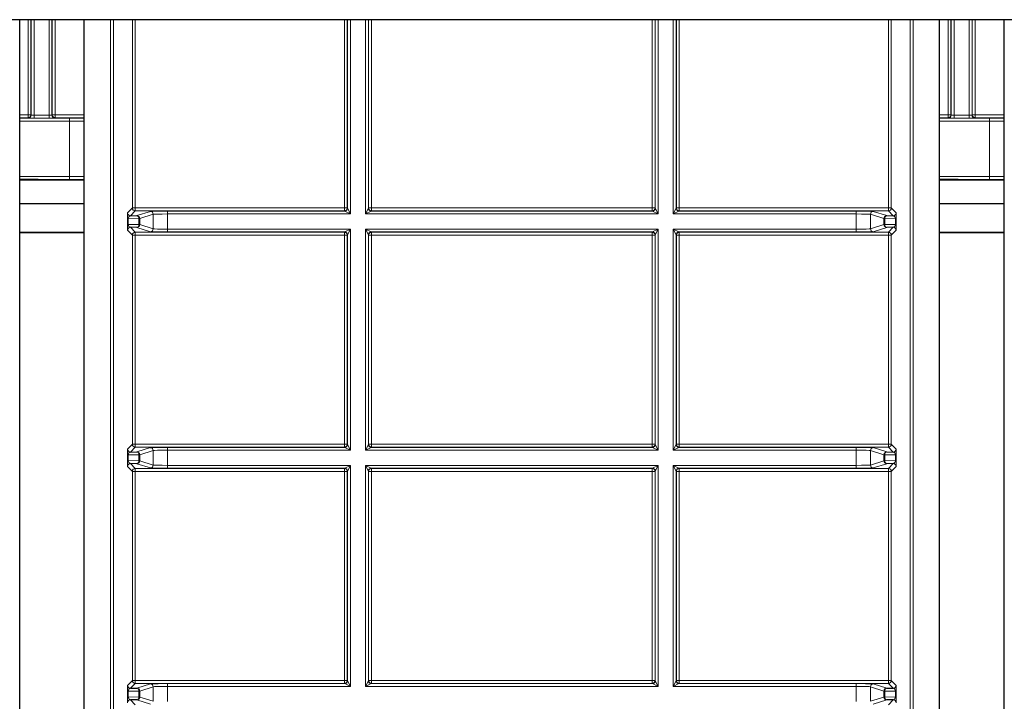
# Model space of a CAD drawing. Header units: millimetres. Extents: x 5 to 418, y 2 to 292.
# Tile 74 of 93: x 324 to 335, y 98 to 106. Entities that reach past the tile are written whole.
import ezdxf

# ---------------------------------------------------------------- set-up
doc = ezdxf.new("R2010")
doc.units = ezdxf.units.MM

msp = doc.modelspace()

# ---------------------------------------------------------------- linework, layer by layer
at = {"color": 7, "linetype": 'Continuous', "lineweight": 25}
for p, q in [((340.7626, 106.2237), (314.9293, 106.2237)), ((323.5049, 89.7818), (323.5049, 106.2237)), ((324.2562, 89.7818), (324.2562, 106.2237)), ((334.2129, 89.7818), (334.2129, 106.2237)), ((334.9676, 89.7818), (334.9676, 106.2237)), ((323.5049, 104.3599), (324.2562, 104.3599)), ((334.2129, 104.3599), (334.9676, 104.3599)), ((323.5049, 104.0824), (324.2562, 104.0824)), ((334.2129, 104.0824), (334.9676, 104.0824)), ((324.7934, 103.9413), (324.8687, 103.9426)), ((333.6005, 103.9426), (333.6757, 103.9413)), ((324.2562, 103.7457), (323.5049, 103.7457)), ((324.2562, 103.7433), (323.5049, 103.7433)), ((324.8687, 103.8056), (324.7934, 103.8069)), ((333.6757, 103.8069), (333.6005, 103.8056)), ((334.9676, 103.7457), (334.2129, 103.7457)), ((334.9676, 103.7433), (334.2129, 103.7433)), ((324.7934, 101.1913), (324.8687, 101.1926)), ((333.6005, 101.1926), (333.6757, 101.1913)), ((324.8687, 101.0556), (324.7934, 101.0569)), ((333.6757, 101.0569), (333.6005, 101.0556)), ((324.7934, 98.4413), (324.8687, 98.4426)), ((333.6005, 98.4426), (333.6757, 98.4413)), ((324.8687, 98.3056), (324.7934, 98.3069)), ((333.6757, 98.3069), (333.6005, 98.3056))]:
    msp.add_line(p, q, dxfattribs=at)
at = {"color": 7, "linetype": 'Continuous', "lineweight": 18}
for p, q in [((323.6018, 105.1152), (323.6018, 106.2237)), ((323.6351, 106.2237), (323.6351, 105.1152)), ((323.6384, 105.1119), (323.6384, 106.2237)), ((323.6717, 106.2237), (323.6717, 105.1108)), ((323.8475, 105.1108), (323.8475, 106.2237)), ((323.8808, 106.2237), (323.8808, 105.1119)), ((323.884, 105.1152), (323.884, 106.2237)), ((323.9173, 106.2237), (323.9173, 105.1152)), ((324.5626, 89.9938), (324.5626, 106.2237)), ((324.5959, 106.2237), (324.5959, 90.0604)), ((324.8173, 104.0318), (324.8173, 106.2237)), ((324.8507, 106.2237), (324.8507, 104.0318)), ((327.2852, 104.0318), (327.2852, 106.2237)), ((327.3185, 106.2237), (327.3185, 104.0318)), ((327.3217, 104.0286), (327.3217, 106.2237)), ((327.355, 106.2237), (327.355, 103.962)), ((327.5308, 103.962), (327.5308, 106.2237)), ((327.5641, 106.2237), (327.5641, 104.0286)), ((327.5673, 104.0318), (327.5673, 106.2237)), ((327.6007, 106.2237), (327.6007, 104.0318)), ((330.8685, 104.0318), (330.8685, 106.2237)), ((330.9018, 106.2237), (330.9018, 104.0318)), ((330.905, 104.0286), (330.905, 106.2237)), ((330.9384, 106.2237), (330.9384, 103.962)), ((331.1141, 103.962), (331.1141, 106.2237)), ((331.1474, 106.2237), (331.1474, 104.0286)), ((331.1507, 104.0318), (331.1507, 106.2237)), ((331.184, 106.2237), (331.184, 104.0318)), ((333.6185, 104.0318), (333.6185, 106.2237)), ((333.6518, 106.2237), (333.6518, 104.0318)), ((333.8732, 90.0604), (333.8732, 106.2237)), ((333.9066, 106.2237), (333.9066, 89.9938)), ((334.3132, 105.1152), (334.3132, 106.2237)), ((334.3465, 106.2237), (334.3465, 105.1152)), ((334.3498, 105.1119), (334.3498, 106.2237)), ((334.3831, 106.2237), (334.3831, 105.1108)), ((334.5588, 105.1108), (334.5588, 106.2237)), ((334.5922, 106.2237), (334.5922, 105.1119)), ((334.5954, 105.1152), (334.5954, 106.2237)), ((334.6287, 106.2237), (334.6287, 105.1152)), ((323.5049, 105.1152), (323.6018, 105.1152)), ((323.6018, 105.0818), (323.5049, 105.0818)), ((323.6018, 105.0818), (323.6018, 105.1152)), ((323.6018, 105.1152), (323.6351, 105.1152)), ((323.605, 105.0786), (323.6018, 105.0818)), ((323.6351, 105.1152), (323.6384, 105.1119)), ((323.6717, 105.1108), (323.6717, 105.0775)), ((323.6717, 105.1108), (323.8475, 105.1108)), ((323.8475, 105.0775), (323.6717, 105.0775)), ((323.8475, 105.1108), (323.8475, 105.0775)), ((323.8808, 105.1119), (323.884, 105.1152)), ((323.884, 105.1152), (323.9173, 105.1152)), ((323.9173, 105.0818), (323.9141, 105.0786)), ((323.9173, 105.0818), (323.9173, 105.1152)), ((323.9173, 105.1152), (324.2562, 105.1152)), ((324.2562, 105.0818), (323.9173, 105.0818)), ((324.0855, 105.0772), (324.2562, 105.0772)), ((324.0855, 105.0772), (324.0855, 105.0438)), ((324.0855, 105.0438), (324.0855, 104.3984)), ((324.2562, 105.0438), (324.0855, 105.0438)), ((334.2129, 105.1152), (334.3132, 105.1152)), ((334.3132, 105.0818), (334.2129, 105.0818)), ((334.3132, 105.0818), (334.3132, 105.1152)), ((334.3132, 105.1152), (334.3465, 105.1152)), ((334.3164, 105.0786), (334.3132, 105.0818)), ((334.3465, 105.1152), (334.3498, 105.1119)), ((334.3831, 105.1108), (334.3831, 105.0775)), ((334.3831, 105.1108), (334.5588, 105.1108)), ((334.5588, 105.0775), (334.3831, 105.0775)), ((334.5588, 105.1108), (334.5588, 105.0775)), ((334.5922, 105.1119), (334.5954, 105.1152)), ((334.5954, 105.1152), (334.6287, 105.1152)), ((334.6287, 105.0818), (334.6255, 105.0786)), ((334.6287, 105.0818), (334.6287, 105.1152)), ((334.6287, 105.1152), (334.9676, 105.1152)), ((334.9676, 105.0818), (334.6287, 105.0818)), ((334.7969, 105.0772), (334.9676, 105.0772)), ((334.7969, 105.0772), (334.7969, 105.0438)), ((334.7969, 105.0438), (334.7969, 104.3984)), ((334.9676, 105.0438), (334.7969, 105.0438)), ((324.0855, 104.3984), (324.0855, 104.3651)), ((324.0855, 104.3984), (324.2562, 104.3984)), ((324.2562, 104.3651), (324.0855, 104.3651)), ((334.7969, 104.3984), (334.7969, 104.3651)), ((334.7969, 104.3984), (334.9676, 104.3984)), ((334.9676, 104.3651), (334.7969, 104.3651)), ((324.7601, 103.9746), (324.8173, 104.0318)), ((324.8507, 103.9985), (324.7934, 103.9413)), ((324.8173, 104.0318), (324.8507, 104.0318)), ((324.8507, 103.9985), (324.8507, 104.0318)), ((324.8507, 104.0318), (327.2852, 104.0318)), ((327.2852, 103.9985), (324.8507, 103.9985)), ((324.8687, 103.9426), (325.0259, 103.992)), ((325.2256, 103.9953), (327.2884, 103.9953)), ((325.2256, 103.962), (325.2256, 103.9953)), ((327.2852, 103.9985), (327.2852, 104.0318)), ((327.2852, 104.0318), (327.3185, 104.0318)), ((327.2884, 103.9953), (327.2852, 103.9985)), ((327.355, 103.962), (327.2884, 103.9953)), ((327.3185, 104.0318), (327.3217, 104.0286)), ((327.3217, 104.0286), (327.355, 103.962)), ((327.5308, 103.962), (327.5641, 104.0286)), ((327.5974, 103.9953), (327.5308, 103.962)), ((327.5641, 104.0286), (327.5673, 104.0318)), ((327.5673, 104.0318), (327.6007, 104.0318)), ((327.6007, 103.9985), (327.5974, 103.9953)), ((327.5974, 103.9953), (330.8717, 103.9953)), ((327.6007, 104.0318), (330.8685, 104.0318)), ((327.6007, 104.0318), (327.6007, 103.9985)), ((330.8685, 103.9985), (327.6007, 103.9985)), ((330.8685, 104.0318), (330.8685, 103.9985)), ((330.8685, 104.0318), (330.9018, 104.0318)), ((330.8717, 103.9953), (330.8685, 103.9985)), ((330.9384, 103.962), (330.8717, 103.9953)), ((330.9018, 104.0318), (330.905, 104.0286)), ((330.905, 104.0286), (330.9384, 103.962)), ((331.1141, 103.962), (331.1474, 104.0286)), ((331.1808, 103.9953), (331.1141, 103.962)), ((331.1474, 104.0286), (331.1507, 104.0318)), ((331.1507, 104.0318), (331.184, 104.0318)), ((331.184, 103.9985), (331.1808, 103.9953)), ((331.1808, 103.9953), (333.2436, 103.9953)), ((331.184, 104.0318), (331.184, 103.9985)), ((331.184, 104.0318), (333.6185, 104.0318)), ((333.6185, 103.9985), (331.184, 103.9985)), ((333.2436, 103.9953), (333.2436, 103.962)), ((333.4433, 103.992), (333.6005, 103.9426)), ((333.6185, 104.0318), (333.6185, 103.9985)), ((333.6185, 104.0318), (333.6518, 104.0318)), ((333.6757, 103.9413), (333.6185, 103.9985)), ((333.6518, 104.0318), (333.709, 103.9746)), ((324.7585, 103.8411), (324.7585, 103.9071)), ((324.7585, 103.9071), (324.7682, 103.9071)), ((324.8922, 103.9093), (324.7682, 103.9071)), ((324.7682, 103.9071), (324.7682, 103.8411)), ((324.8922, 103.8389), (324.8922, 103.9093)), ((324.9019, 103.9093), (324.8922, 103.9093)), ((325.0592, 103.9587), (324.9019, 103.9093)), ((324.9019, 103.9093), (324.9019, 103.8389)), ((325.0592, 103.7895), (325.0592, 103.9587)), ((325.2256, 103.962), (325.2256, 103.7862)), ((327.355, 103.962), (325.2256, 103.962)), ((330.9384, 103.962), (327.5308, 103.962)), ((333.2436, 103.962), (331.1141, 103.962)), ((333.2436, 103.7862), (333.2436, 103.962)), ((333.5672, 103.9093), (333.41, 103.9587)), ((333.41, 103.9587), (333.41, 103.7895)), ((333.5769, 103.9093), (333.5672, 103.9093)), ((333.5672, 103.8389), (333.5672, 103.9093)), ((333.5769, 103.9093), (333.5769, 103.8389)), ((333.7009, 103.9071), (333.5769, 103.9093)), ((333.7009, 103.8411), (333.7009, 103.9071)), ((333.7009, 103.9071), (333.7107, 103.9071)), ((333.7107, 103.9071), (333.7107, 103.8411)), ((324.7585, 103.8411), (324.7682, 103.8411)), ((324.8173, 103.7163), (324.7601, 103.7735)), ((324.7682, 103.8411), (324.8922, 103.8389)), ((324.7934, 103.8069), (324.8507, 103.7497)), ((324.8507, 103.7497), (327.2852, 103.7497)), ((324.8507, 103.7163), (324.8507, 103.7497)), ((325.0259, 103.7562), (324.8687, 103.8056)), ((324.9019, 103.8389), (324.8922, 103.8389)), ((324.9019, 103.8389), (325.0592, 103.7895)), ((325.2256, 103.7862), (325.2256, 103.7529)), ((325.2256, 103.7862), (327.355, 103.7862)), ((327.2884, 103.7529), (325.2256, 103.7529)), ((327.2852, 103.7497), (327.2884, 103.7529)), ((327.2852, 103.7163), (327.2852, 103.7497)), ((327.2884, 103.7529), (327.355, 103.7862)), ((327.355, 103.7862), (327.3217, 103.7195)), ((327.355, 103.7862), (327.355, 101.212)), ((327.5308, 103.7862), (330.9384, 103.7862)), ((327.5308, 101.212), (327.5308, 103.7862)), ((327.5641, 103.7195), (327.5308, 103.7862)), ((327.5308, 103.7862), (327.5974, 103.7529)), ((330.8717, 103.7529), (327.5974, 103.7529)), ((327.5974, 103.7529), (327.6007, 103.7497)), ((327.6007, 103.7497), (330.8685, 103.7497)), ((327.6007, 103.7163), (327.6007, 103.7497)), ((330.8685, 103.7497), (330.8717, 103.7529)), ((330.8685, 103.7163), (330.8685, 103.7497)), ((330.8717, 103.7529), (330.9384, 103.7862)), ((330.9384, 103.7862), (330.905, 103.7195)), ((330.9384, 103.7862), (330.9384, 101.212)), ((331.1141, 103.7862), (333.2436, 103.7862)), ((331.1141, 101.212), (331.1141, 103.7862)), ((331.1474, 103.7195), (331.1141, 103.7862)), ((331.1141, 103.7862), (331.1808, 103.7529)), ((331.1808, 103.7529), (331.184, 103.7497)), ((333.2436, 103.7529), (331.1808, 103.7529)), ((331.184, 103.7497), (333.6185, 103.7497)), ((331.184, 103.7497), (331.184, 103.7163)), ((333.2436, 103.7529), (333.2436, 103.7862)), ((333.41, 103.7895), (333.5672, 103.8389)), ((333.6005, 103.8056), (333.4433, 103.7562)), ((333.5769, 103.8389), (333.5672, 103.8389)), ((333.5769, 103.8389), (333.7009, 103.8411)), ((333.6185, 103.7497), (333.6757, 103.8069)), ((333.6185, 103.7497), (333.6185, 103.7163)), ((333.709, 103.7735), (333.6518, 103.7163)), ((333.7009, 103.8411), (333.7107, 103.8411)), ((324.8173, 101.2818), (324.8173, 103.7163)), ((324.8173, 103.7163), (324.8507, 103.7163)), ((324.8507, 103.7163), (324.8507, 101.2818)), ((327.2852, 103.7163), (324.8507, 103.7163)), ((327.2852, 101.2818), (327.2852, 103.7163)), ((327.2852, 103.7163), (327.3185, 103.7163)), ((327.3217, 103.7195), (327.3185, 103.7163)), ((327.3185, 103.7163), (327.3185, 101.2818)), ((327.3217, 101.2786), (327.3217, 103.7195)), ((327.5641, 103.7195), (327.5641, 101.2786)), ((327.5673, 103.7163), (327.5641, 103.7195)), ((327.5673, 101.2818), (327.5673, 103.7163)), ((327.5673, 103.7163), (327.6007, 103.7163)), ((327.6007, 103.7163), (327.6007, 101.2818)), ((330.8685, 103.7163), (327.6007, 103.7163)), ((330.8685, 101.2818), (330.8685, 103.7163)), ((330.8685, 103.7163), (330.9018, 103.7163)), ((330.905, 103.7195), (330.9018, 103.7163)), ((330.9018, 103.7163), (330.9018, 101.2818)), ((330.905, 101.2786), (330.905, 103.7195)), ((331.1474, 103.7195), (331.1474, 101.2786)), ((331.1507, 103.7163), (331.1474, 103.7195)), ((331.1507, 101.2818), (331.1507, 103.7163)), ((331.1507, 103.7163), (331.184, 103.7163)), ((331.184, 103.7163), (331.184, 101.2818)), ((333.6185, 103.7163), (331.184, 103.7163)), ((333.6185, 101.2818), (333.6185, 103.7163)), ((333.6185, 103.7163), (333.6518, 103.7163)), ((333.6518, 103.7163), (333.6518, 101.2818)), ((324.7601, 101.2246), (324.8173, 101.2818)), ((324.8507, 101.2485), (324.7934, 101.1913)), ((324.8173, 101.2818), (324.8507, 101.2818)), ((324.8507, 101.2485), (324.8507, 101.2818)), ((324.8507, 101.2818), (327.2852, 101.2818)), ((327.2852, 101.2485), (324.8507, 101.2485)), ((324.8687, 101.1926), (325.0259, 101.242)), ((325.2256, 101.2453), (327.2884, 101.2453)), ((325.2256, 101.212), (325.2256, 101.2453)), ((327.2852, 101.2485), (327.2852, 101.2818)), ((327.2852, 101.2818), (327.3185, 101.2818)), ((327.2884, 101.2453), (327.2852, 101.2485)), ((327.355, 101.212), (327.2884, 101.2453)), ((327.3185, 101.2818), (327.3217, 101.2786)), ((327.3217, 101.2786), (327.355, 101.212)), ((327.5308, 101.212), (327.5641, 101.2786)), ((327.5974, 101.2453), (327.5308, 101.212)), ((327.5641, 101.2786), (327.5673, 101.2818)), ((327.5673, 101.2818), (327.6007, 101.2818)), ((327.6007, 101.2485), (327.5974, 101.2453)), ((327.5974, 101.2453), (330.8717, 101.2453)), ((327.6007, 101.2485), (327.6007, 101.2818)), ((327.6007, 101.2818), (330.8685, 101.2818)), ((330.8685, 101.2485), (327.6007, 101.2485)), ((330.8685, 101.2485), (330.8685, 101.2818)), ((330.8685, 101.2818), (330.9018, 101.2818)), ((330.8717, 101.2453), (330.8685, 101.2485)), ((330.9384, 101.212), (330.8717, 101.2453)), ((330.9018, 101.2818), (330.905, 101.2786)), ((330.905, 101.2786), (330.9384, 101.212)), ((331.1141, 101.212), (331.1474, 101.2786)), ((331.1808, 101.2453), (331.1141, 101.212)), ((331.1474, 101.2786), (331.1507, 101.2818)), ((331.1507, 101.2818), (331.184, 101.2818)), ((331.184, 101.2485), (331.1808, 101.2453)), ((331.1808, 101.2453), (333.2436, 101.2453)), ((331.184, 101.2818), (333.6185, 101.2818)), ((331.184, 101.2818), (331.184, 101.2485)), ((333.6185, 101.2485), (331.184, 101.2485)), ((333.2436, 101.2453), (333.2436, 101.212)), ((333.4433, 101.242), (333.6005, 101.1926)), ((333.6185, 101.2818), (333.6185, 101.2485)), ((333.6185, 101.2818), (333.6518, 101.2818)), ((333.6757, 101.1913), (333.6185, 101.2485)), ((333.6518, 101.2818), (333.709, 101.2246)), ((324.7585, 101.0911), (324.7585, 101.1571)), ((324.7585, 101.1571), (324.7682, 101.1571)), ((324.8922, 101.1593), (324.7682, 101.1571)), ((324.7682, 101.1571), (324.7682, 101.0911)), ((324.8922, 101.0889), (324.8922, 101.1593)), ((324.9019, 101.1593), (324.8922, 101.1593)), ((325.0592, 101.2087), (324.9019, 101.1593)), ((324.9019, 101.1593), (324.9019, 101.0889)), ((325.0592, 101.0395), (325.0592, 101.2087)), ((325.2256, 101.212), (325.2256, 101.0362)), ((327.355, 101.212), (325.2256, 101.212)), ((330.9384, 101.212), (327.5308, 101.212)), ((333.2436, 101.212), (331.1141, 101.212)), ((333.2436, 101.0362), (333.2436, 101.212)), ((333.5672, 101.1593), (333.41, 101.2087)), ((333.41, 101.2087), (333.41, 101.0395)), ((333.5769, 101.1593), (333.5672, 101.1593)), ((333.5672, 101.0889), (333.5672, 101.1593)), ((333.5769, 101.1593), (333.5769, 101.0889)), ((333.7009, 101.1571), (333.5769, 101.1593)), ((333.7009, 101.1571), (333.7107, 101.1571)), ((333.7009, 101.0911), (333.7009, 101.1571)), ((333.7107, 101.1571), (333.7107, 101.0911)), ((324.7585, 101.0911), (324.7682, 101.0911)), ((324.8173, 100.9663), (324.7601, 101.0235)), ((324.7682, 101.0911), (324.8922, 101.0889)), ((324.7934, 101.0569), (324.8507, 100.9997)), ((324.8507, 100.9997), (327.2852, 100.9997)), ((324.8507, 100.9663), (324.8507, 100.9997)), ((325.0259, 101.0062), (324.8687, 101.0556)), ((324.9019, 101.0889), (324.8922, 101.0889)), ((324.9019, 101.0889), (325.0592, 101.0395)), ((325.2256, 101.0362), (325.2256, 101.0029)), ((325.2256, 101.0362), (327.355, 101.0362)), ((327.2884, 101.0029), (325.2256, 101.0029)), ((327.2852, 100.9997), (327.2884, 101.0029)), ((327.2852, 100.9663), (327.2852, 100.9997)), ((327.2884, 101.0029), (327.355, 101.0362)), ((327.355, 101.0362), (327.3217, 100.9695)), ((327.355, 101.0362), (327.355, 98.462)), ((327.5308, 101.0362), (330.9384, 101.0362)), ((327.5308, 98.462), (327.5308, 101.0362)), ((327.5641, 100.9695), (327.5308, 101.0362)), ((327.5308, 101.0362), (327.5974, 101.0029)), ((330.8717, 101.0029), (327.5974, 101.0029)), ((327.5974, 101.0029), (327.6007, 100.9997)), ((327.6007, 100.9997), (330.8685, 100.9997)), ((327.6007, 100.9663), (327.6007, 100.9997)), ((330.8685, 100.9997), (330.8717, 101.0029)), ((330.8685, 100.9663), (330.8685, 100.9997)), ((330.8717, 101.0029), (330.9384, 101.0362)), ((330.9384, 101.0362), (330.905, 100.9695)), ((330.9384, 101.0362), (330.9384, 98.462)), ((331.1141, 101.0362), (333.2436, 101.0362)), ((331.1141, 98.462), (331.1141, 101.0362)), ((331.1474, 100.9695), (331.1141, 101.0362)), ((331.1141, 101.0362), (331.1808, 101.0029)), ((331.1808, 101.0029), (331.184, 100.9997)), ((333.2436, 101.0029), (331.1808, 101.0029)), ((331.184, 100.9997), (333.6185, 100.9997)), ((331.184, 100.9997), (331.184, 100.9663)), ((333.2436, 101.0029), (333.2436, 101.0362)), ((333.41, 101.0395), (333.5672, 101.0889)), ((333.6005, 101.0556), (333.4433, 101.0062)), ((333.5769, 101.0889), (333.5672, 101.0889)), ((333.5769, 101.0889), (333.7009, 101.0911)), ((333.6185, 100.9997), (333.6757, 101.0569)), ((333.6185, 100.9997), (333.6185, 100.9663)), ((333.709, 101.0235), (333.6518, 100.9663)), ((333.7009, 101.0911), (333.7107, 101.0911)), ((324.8173, 98.5318), (324.8173, 100.9663)), ((324.8173, 100.9663), (324.8507, 100.9663)), ((324.8507, 100.9663), (324.8507, 98.5318)), ((327.2852, 100.9663), (324.8507, 100.9663)), ((327.2852, 98.5318), (327.2852, 100.9663)), ((327.2852, 100.9663), (327.3185, 100.9663)), ((327.3217, 100.9695), (327.3185, 100.9663)), ((327.3185, 100.9663), (327.3185, 98.5318)), ((327.3217, 98.5286), (327.3217, 100.9695)), ((327.5641, 100.9695), (327.5641, 98.5286)), ((327.5673, 100.9663), (327.5641, 100.9695)), ((327.5673, 98.5318), (327.5673, 100.9663)), ((327.5673, 100.9663), (327.6007, 100.9663)), ((327.6007, 100.9663), (327.6007, 98.5318)), ((330.8685, 100.9663), (327.6007, 100.9663)), ((330.8685, 98.5318), (330.8685, 100.9663)), ((330.8685, 100.9663), (330.9018, 100.9663)), ((330.905, 100.9695), (330.9018, 100.9663)), ((330.9018, 100.9663), (330.9018, 98.5318)), ((330.905, 98.5286), (330.905, 100.9695)), ((331.1474, 100.9695), (331.1474, 98.5286)), ((331.1507, 100.9663), (331.1474, 100.9695)), ((331.1507, 98.5318), (331.1507, 100.9663)), ((331.1507, 100.9663), (331.184, 100.9663)), ((331.184, 100.9663), (331.184, 98.5318)), ((333.6185, 100.9663), (331.184, 100.9663)), ((333.6185, 98.5318), (333.6185, 100.9663)), ((333.6185, 100.9663), (333.6518, 100.9663)), ((333.6518, 100.9663), (333.6518, 98.5318)), ((324.7601, 98.4746), (324.8173, 98.5318)), ((324.8507, 98.4985), (324.7934, 98.4413)), ((324.8173, 98.5318), (324.8507, 98.5318)), ((324.8507, 98.4985), (324.8507, 98.5318)), ((324.8507, 98.5318), (327.2852, 98.5318)), ((327.2852, 98.4985), (324.8507, 98.4985)), ((324.8687, 98.4426), (325.0259, 98.492)), ((325.2256, 98.4953), (327.2884, 98.4953)), ((325.2256, 98.462), (325.2256, 98.4953)), ((327.2852, 98.4985), (327.2852, 98.5318)), ((327.2852, 98.5318), (327.3185, 98.5318)), ((327.2884, 98.4953), (327.2852, 98.4985)), ((327.355, 98.462), (327.2884, 98.4953)), ((327.3185, 98.5318), (327.3217, 98.5286)), ((327.3217, 98.5286), (327.355, 98.462)), ((327.5308, 98.462), (327.5641, 98.5286)), ((327.5974, 98.4953), (327.5308, 98.462)), ((327.5641, 98.5286), (327.5673, 98.5318)), ((327.5673, 98.5318), (327.6007, 98.5318)), ((327.6007, 98.4985), (327.5974, 98.4953)), ((327.5974, 98.4953), (330.8717, 98.4953)), ((327.6007, 98.4985), (327.6007, 98.5318)), ((327.6007, 98.5318), (330.8685, 98.5318)), ((330.8685, 98.4985), (327.6007, 98.4985)), ((330.8685, 98.4985), (330.8685, 98.5318)), ((330.8685, 98.5318), (330.9018, 98.5318)), ((330.8717, 98.4953), (330.8685, 98.4985)), ((330.9384, 98.462), (330.8717, 98.4953)), ((330.9018, 98.5318), (330.905, 98.5286)), ((330.905, 98.5286), (330.9384, 98.462)), ((331.1141, 98.462), (331.1474, 98.5286)), ((331.1808, 98.4953), (331.1141, 98.462)), ((331.1474, 98.5286), (331.1507, 98.5318)), ((331.1507, 98.5318), (331.184, 98.5318)), ((331.184, 98.4985), (331.1808, 98.4953)), ((331.1808, 98.4953), (333.2436, 98.4953)), ((331.184, 98.5318), (331.184, 98.4985)), ((331.184, 98.5318), (333.6185, 98.5318)), ((333.6185, 98.4985), (331.184, 98.4985)), ((333.2436, 98.4953), (333.2436, 98.462)), ((333.4433, 98.492), (333.6005, 98.4426)), ((333.6185, 98.5318), (333.6185, 98.4985)), ((333.6185, 98.5318), (333.6518, 98.5318)), ((333.6757, 98.4413), (333.6185, 98.4985)), ((333.6518, 98.5318), (333.709, 98.4746)), ((324.7585, 98.3411), (324.7585, 98.4071)), ((324.7585, 98.4071), (324.7682, 98.4071)), ((324.8922, 98.4093), (324.7682, 98.4071)), ((324.7682, 98.4071), (324.7682, 98.3411)), ((324.8922, 98.3389), (324.8922, 98.4093)), ((324.9019, 98.4093), (324.8922, 98.4093)), ((325.0592, 98.4587), (324.9019, 98.4093)), ((324.9019, 98.4093), (324.9019, 98.3389)), ((325.0592, 98.2895), (325.0592, 98.4587)), ((325.2256, 98.462), (325.2256, 98.2862)), ((327.355, 98.462), (325.2256, 98.462)), ((330.9384, 98.462), (327.5308, 98.462)), ((333.2436, 98.462), (331.1141, 98.462)), ((333.2436, 98.2862), (333.2436, 98.462)), ((333.5672, 98.4093), (333.41, 98.4587)), ((333.41, 98.4587), (333.41, 98.2895)), ((333.5769, 98.4093), (333.5672, 98.4093)), ((333.5672, 98.3389), (333.5672, 98.4093)), ((333.7009, 98.4071), (333.5769, 98.4093)), ((333.5769, 98.4093), (333.5769, 98.3389)), ((333.7009, 98.4071), (333.7107, 98.4071)), ((333.7009, 98.3411), (333.7009, 98.4071)), ((333.7107, 98.4071), (333.7107, 98.3411)), ((324.7585, 98.3411), (324.7682, 98.3411)), ((324.7682, 98.3411), (324.8922, 98.3389)), ((324.7934, 98.3069), (324.8507, 98.2497)), ((325.0259, 98.2562), (324.8687, 98.3056)), ((324.9019, 98.3389), (324.8922, 98.3389)), ((324.9019, 98.3389), (325.0592, 98.2895)), ((333.41, 98.2895), (333.5672, 98.3389)), ((333.6005, 98.3056), (333.4433, 98.2562)), ((333.5769, 98.3389), (333.5672, 98.3389)), ((333.5769, 98.3389), (333.7009, 98.3411)), ((333.6185, 98.2497), (333.6757, 98.3069)), ((333.7009, 98.3411), (333.7107, 98.3411))]:
    msp.add_line(p, q, dxfattribs=at)
for centre, radius, start, end in [((323.6018, 105.1152), 0.0333, 270.02044, 359.97956), ((323.605, 105.112), 0.0333, 270.02044, 359.97956), ((323.9141, 105.112), 0.0333, 180.02044, 269.97956), ((323.9173, 105.1152), 0.0333, 180.02044, 269.97956), ((334.3132, 105.1152), 0.0333, 270.02044, 359.97956), ((334.3164, 105.112), 0.0333, 270.02044, 359.97956), ((334.6255, 105.112), 0.0333, 180.02044, 269.97956), ((334.6287, 105.1152), 0.0333, 180.02044, 269.97956), ((324.7935, 103.9746), 0.0333, 180.02044, 269.97956), ((324.8507, 104.0318), 0.0333, 180.02044, 269.97956), ((325.0258, 103.9586), 0.0333, 0.02519, 89.89526), ((327.2851, 104.0318), 0.0333, 270.02044, 359.97956), ((327.2884, 104.0286), 0.0333, 270.02044, 359.97956), ((327.5975, 104.0286), 0.0333, 180.02044, 269.97956), ((327.6007, 104.0318), 0.0333, 180.02044, 269.97956), ((330.8685, 104.0318), 0.0333, 270.02044, 359.97956), ((330.8717, 104.0286), 0.0333, 270.02044, 359.97956), ((331.1808, 104.0286), 0.0333, 180.02044, 269.97956), ((331.184, 104.0318), 0.0333, 180.02044, 269.97956), ((333.4433, 103.9586), 0.0333, 90.10474, 179.97481), ((333.6185, 104.0318), 0.0333, 270.02044, 359.97956), ((333.6757, 103.9746), 0.0333, 270.02044, 359.97956), ((324.8623, 103.9131), 0.0302, 352.77494, 77.76207), ((324.8686, 103.9093), 0.0333, 0.02519, 89.89526), ((333.6005, 103.9093), 0.0333, 90.10474, 179.97481), ((333.6069, 103.9131), 0.0302, 102.23793, 187.22506), ((324.7935, 103.7735), 0.0333, 90.02044, 179.97956), ((324.8507, 103.7163), 0.0333, 90.02044, 179.97956), ((324.8623, 103.8351), 0.0302, 282.23793, 7.22506), ((324.8686, 103.8389), 0.0333, 270.10474, 359.97481), ((325.0258, 103.7895), 0.0333, 270.10474, 359.97481), ((327.2851, 103.7163), 0.0333, 0.02044, 89.97956), ((327.2884, 103.7195), 0.0333, 0.02044, 89.97956), ((327.5975, 103.7195), 0.0333, 90.02044, 179.97956), ((327.6007, 103.7163), 0.0333, 90.02044, 179.97956), ((330.8685, 103.7163), 0.0333, 0.02044, 89.97956), ((330.8717, 103.7195), 0.0333, 0.02044, 89.97956), ((331.1808, 103.7195), 0.0333, 90.02044, 179.97956), ((331.184, 103.7163), 0.0333, 90.02044, 179.97956), ((333.4433, 103.7895), 0.0333, 180.02519, 269.89526), ((333.6005, 103.8389), 0.0333, 180.02519, 269.89526), ((333.6069, 103.8351), 0.0302, 172.77494, 257.76207), ((333.6185, 103.7163), 0.0333, 0.02044, 89.97956), ((333.6757, 103.7735), 0.0333, 0.02044, 89.97956), ((324.7935, 101.2246), 0.0333, 180.02044, 269.97956), ((324.8507, 101.2818), 0.0333, 180.02044, 269.97956), ((325.0258, 101.2086), 0.0333, 0.02519, 89.89526), ((327.2851, 101.2818), 0.0333, 270.02044, 359.97956), ((327.2884, 101.2786), 0.0333, 270.02044, 359.97956), ((327.5975, 101.2786), 0.0333, 180.02044, 269.97956), ((327.6007, 101.2818), 0.0333, 180.02044, 269.97956), ((330.8685, 101.2818), 0.0333, 270.02044, 359.97956), ((330.8717, 101.2786), 0.0333, 270.02044, 359.97956), ((331.1808, 101.2786), 0.0333, 180.02044, 269.97956), ((331.184, 101.2818), 0.0333, 180.02044, 269.97956), ((333.4433, 101.2086), 0.0333, 90.10474, 179.97481), ((333.6185, 101.2818), 0.0333, 270.02044, 359.97956), ((333.6757, 101.2246), 0.0333, 270.02044, 359.97956), ((324.8623, 101.1631), 0.0302, 352.77494, 77.76207), ((324.8686, 101.1593), 0.0333, 0.02519, 89.89526), ((333.6005, 101.1593), 0.0333, 90.10474, 179.97481), ((333.6069, 101.1631), 0.0302, 102.23793, 187.22506), ((324.7935, 101.0235), 0.0333, 90.02044, 179.97956), ((324.8507, 100.9663), 0.0333, 90.02044, 179.97956), ((324.8623, 101.0851), 0.0302, 282.23793, 7.22506), ((324.8686, 101.0889), 0.0333, 270.10474, 359.97481), ((325.0258, 101.0395), 0.0333, 270.10474, 359.97481), ((327.2851, 100.9663), 0.0333, 0.02044, 89.97956), ((327.2884, 100.9695), 0.0333, 0.02044, 89.97956), ((327.5975, 100.9695), 0.0333, 90.02044, 179.97956), ((327.6007, 100.9663), 0.0333, 90.02044, 179.97956), ((330.8685, 100.9663), 0.0333, 0.02044, 89.97956), ((330.8717, 100.9695), 0.0333, 0.02044, 89.97956), ((331.1808, 100.9695), 0.0333, 90.02044, 179.97956), ((331.184, 100.9663), 0.0333, 90.02044, 179.97956), ((333.4433, 101.0395), 0.0333, 180.02519, 269.89526), ((333.6005, 101.0889), 0.0333, 180.02519, 269.89526), ((333.6069, 101.0851), 0.0302, 172.77494, 257.76207), ((333.6185, 100.9663), 0.0333, 0.02044, 89.97956), ((333.6757, 101.0235), 0.0333, 0.02044, 89.97956), ((324.7935, 98.4746), 0.0333, 180.02044, 269.97956), ((324.8507, 98.5318), 0.0333, 180.02044, 269.97956), ((325.0258, 98.4586), 0.0333, 0.02519, 89.89526), ((327.2851, 98.5318), 0.0333, 270.02044, 359.97956), ((327.2884, 98.5286), 0.0333, 270.02044, 359.97956), ((327.5975, 98.5286), 0.0333, 180.02044, 269.97956), ((327.6007, 98.5318), 0.0333, 180.02044, 269.97956), ((330.8685, 98.5318), 0.0333, 270.02044, 359.97956), ((330.8717, 98.5286), 0.0333, 270.02044, 359.97956), ((331.1808, 98.5286), 0.0333, 180.02044, 269.97956), ((331.184, 98.5318), 0.0333, 180.02044, 269.97956), ((333.4433, 98.4586), 0.0333, 90.10474, 179.97481), ((333.6185, 98.5318), 0.0333, 270.02044, 359.97956), ((333.6757, 98.4746), 0.0333, 270.02044, 359.97956), ((324.8623, 98.4131), 0.0302, 352.77494, 77.76207), ((324.8686, 98.4093), 0.0333, 0.02519, 89.89526), ((333.6005, 98.4093), 0.0333, 90.10474, 179.97481), ((333.6069, 98.4131), 0.0302, 102.23793, 187.22506), ((324.7935, 98.2735), 0.0333, 90.02044, 179.97956), ((324.8623, 98.3351), 0.0302, 282.23793, 7.22506), ((324.8686, 98.3389), 0.0333, 270.10474, 359.97481), ((333.6005, 98.3389), 0.0333, 180.02519, 269.89526), ((333.6069, 98.3351), 0.0302, 172.77494, 257.76207), ((333.6757, 98.2735), 0.0333, 0.02044, 89.97956)]:
    msp.add_arc(centre, radius, start, end, dxfattribs=at)
for centre, major_axis, ratio, start_param, end_param in [((324.0855, 105.0329), (2.5333, 0), 0.0174551, 1.5707963, 1.8020382), ((324.0855, 104.9996), (2.5, 0), 0.0176878, 1.5707963, 1.8051788), ((323.6717, 105.0786), (0.0667, 0), 0.0174551, 3.1590459, 4.712389), ((323.6717, 105.112), (0.0333, 0), 0.0349101, 3.1590459, 4.712389), ((323.8475, 105.112), (0.0333, 0), 0.0349101, 4.712389, 6.265732), ((323.8475, 105.0786), (0.0667, 0), 0.0174551, 4.712389, 6.265732), ((334.7969, 105.0329), (2.5333, 0), 0.0174551, 1.5707963, 1.8033902), ((334.7969, 104.9996), (2.5, 0), 0.0176878, 1.5707963, 1.8065498), ((334.3831, 105.0786), (0.0667, 0), 0.0174551, 3.1590459, 4.712389), ((334.3831, 105.112), (0.0333, 0), 0.0349101, 3.1590459, 4.712389), ((334.5588, 105.112), (0.0333, 0), 0.0349101, 4.712389, 6.265732), ((334.5588, 105.0786), (0.0667, 0), 0.0174551, 4.712389, 6.265732), ((324.0855, 104.4427), (2.5, 0), 0.0176878, 4.4780065, 4.712389), ((324.0855, 104.4093), (2.5333, 0), 0.0174551, 4.4811471, 4.712389), ((334.7969, 104.4427), (2.5, 0), 0.0176878, 4.4766355, 4.712389), ((334.7969, 104.4093), (2.5333, 0), 0.0174551, 4.4797951, 4.712389), ((324.7601, 103.908), (0, 0.0667), 0.0251177, 0.0251286, 1.5835839), ((325.2256, 103.9918), (0.2, 0), 0.0174551, 1.5707963, 3.0860941), ((333.2436, 103.9918), (0.2, 0), 0.0174551, 0.0554985, 1.5707963), ((333.709, 103.908), (0, 0.0667), 0.0251177, 4.6996015, 6.2580567), ((324.7935, 103.908), (0.0022, 0.0333), 0.755078, 0.0872571, 1.6457124), ((325.2256, 103.9585), (0.1667, 0), 0.0209461, 1.5707963, 3.0860941), ((333.2436, 103.9585), (0.1667, 0), 0.0209461, 0.0554985, 1.5707963), ((333.6757, 103.908), (-0.0022, 0.0333), 0.755078, 4.6374729, 6.1959282), ((324.7601, 103.8402), (0, 0.0667), 0.0251177, 1.5580088, 3.1164641), ((324.7935, 103.8402), (-0.0022, 0.0333), 0.755078, 1.4958803, 3.0543356), ((325.2256, 103.7564), (0.2, 0), 0.0174551, 3.1970912, 4.712389), ((325.2256, 103.7897), (0.1667, 0), 0.0209461, 3.1970912, 4.712389), ((333.2436, 103.7897), (0.1667, 0), 0.0209461, 4.712389, 6.2276868), ((333.2436, 103.7564), (0.2, 0), 0.0174551, 4.712389, 6.2276868), ((333.6757, 103.8402), (0.0022, 0.0333), 0.755078, 3.2288497, 4.787305), ((333.709, 103.8402), (0, 0.0667), 0.0251177, 3.1667212, 4.7251765), ((324.7601, 101.158), (0, 0.0667), 0.0251177, 0.0251286, 1.5835839), ((325.2256, 101.2418), (0.2, 0), 0.0174551, 1.5707963, 3.0860941), ((333.2436, 101.2418), (0.2, 0), 0.0174551, 0.0554985, 1.5707963), ((333.709, 101.158), (0, 0.0667), 0.0251177, 4.6996015, 6.2580567), ((324.7935, 101.158), (0.0022, 0.0333), 0.755078, 0.0872571, 1.6457124), ((325.2256, 101.2085), (0.1667, 0), 0.0209461, 1.5707963, 3.0860941), ((333.2436, 101.2085), (0.1667, 0), 0.0209461, 0.0554985, 1.5707963), ((333.6757, 101.158), (-0.0022, 0.0333), 0.755078, 4.6374729, 6.1959282), ((324.7601, 101.0902), (0, 0.0667), 0.0251177, 1.5580088, 3.1164641), ((324.7935, 101.0902), (-0.0022, 0.0333), 0.755078, 1.4958803, 3.0543356), ((325.2256, 101.0064), (0.2, 0), 0.0174551, 3.1970912, 4.712389), ((325.2256, 101.0397), (0.1667, 0), 0.0209461, 3.1970912, 4.712389), ((333.2436, 101.0397), (0.1667, 0), 0.0209461, 4.712389, 6.2276868), ((333.2436, 101.0064), (0.2, 0), 0.0174551, 4.712389, 6.2276868), ((333.6757, 101.0902), (0.0022, 0.0333), 0.755078, 3.2288497, 4.787305), ((333.709, 101.0902), (0, 0.0667), 0.0251177, 3.1667212, 4.7251765), ((324.7601, 98.408), (0, 0.0667), 0.0251177, 0.0251286, 1.5835839), ((325.2256, 98.4918), (0.2, 0), 0.0174551, 1.5707963, 3.0860941), ((333.2436, 98.4918), (0.2, 0), 0.0174551, 0.0554985, 1.5707963), ((333.709, 98.408), (0, 0.0667), 0.0251177, 4.6996015, 6.2580567), ((324.7935, 98.408), (0.0022, 0.0333), 0.755078, 0.0872571, 1.6457124), ((325.2256, 98.4585), (0.1667, 0), 0.0209461, 1.5707963, 3.0860941), ((333.2436, 98.4585), (0.1667, 0), 0.0209461, 0.0554985, 1.5707963), ((333.6757, 98.408), (-0.0022, 0.0333), 0.755078, 4.6374729, 6.1959282), ((324.7601, 98.3402), (0, 0.0667), 0.0251177, 1.5580088, 3.1164641), ((324.7935, 98.3402), (-0.0022, 0.0333), 0.755078, 1.4958803, 3.0543356), ((333.6757, 98.3402), (0.0022, 0.0333), 0.755078, 3.2288497, 4.787305), ((333.709, 98.3402), (0, 0.0667), 0.0251177, 3.1667212, 4.7251765)]:
    msp.add_ellipse(centre, major_axis=major_axis, ratio=ratio, start_param=start_param, end_param=end_param, dxfattribs=at)

doc.saveas('drawing.dxf')
